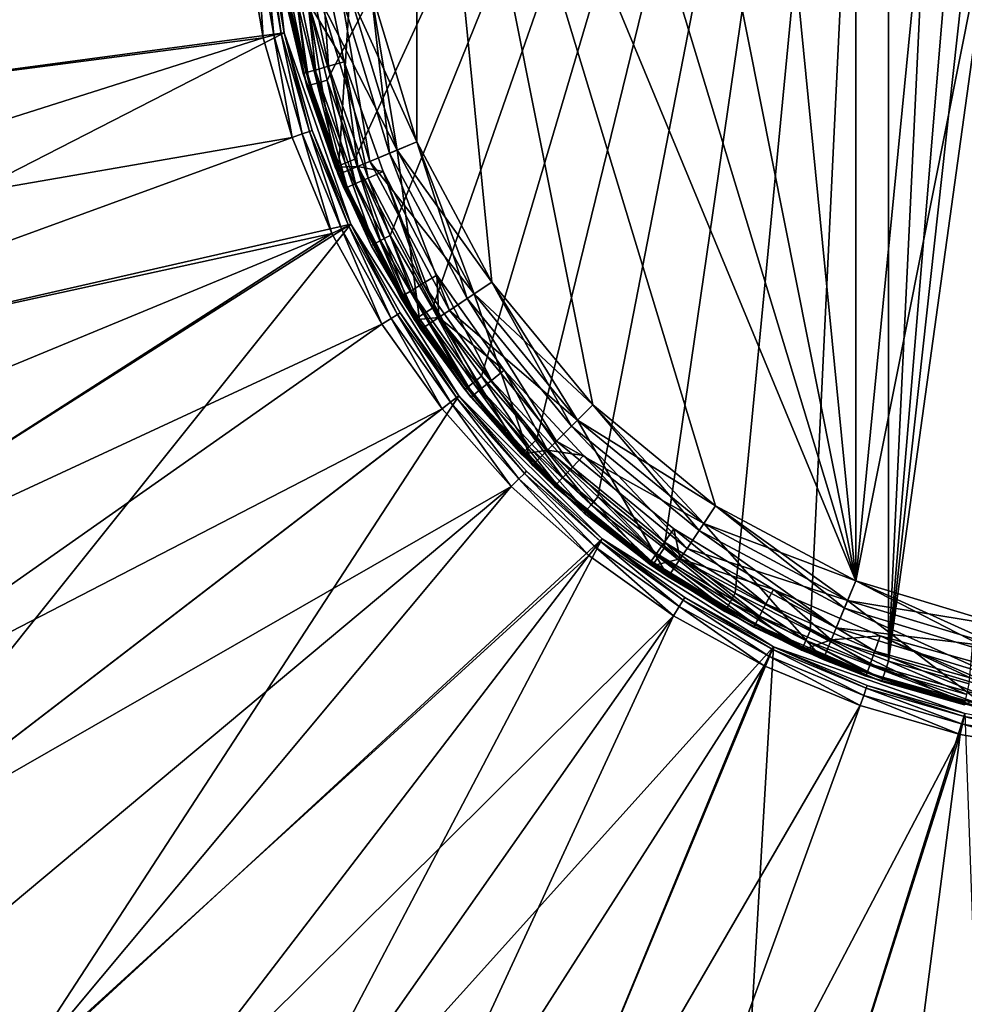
# Model space of a CAD drawing. Extents: x 0 to 80, y 0 to 208.
# Tile 17 of 33: x 13 to 35, y 141 to 164. Entities that reach past the tile are written whole.
import ezdxf

# ---------------------------------------------------------------- set-up
doc = ezdxf.new("R2010")
doc.units = 0

msp = doc.modelspace()

# ---------------------------------------------------------------- linework, layer by layer
for points in [[(37.873634, 188.38942, 60.799988), (36.809093, 188.250137, 60.799988), (33.495255, 148.559372, 60.799988)], [(38.968258, 188.089371, 60.799988), (37.873634, 188.38942, 60.799988), (33.495255, 148.559372, 60.799988)], [(36.809093, 188.250137, 60.799988), (35.3885, 187.974594, 60.799988), (33.495255, 148.559372, 60.799988)], [(38.968258, 188.089371, 60.799988), (33.495255, 148.559372, 60.799988), (35.3885, 148.025421, 60.799988)], [(35.3885, 187.974594, 60.799988), (33.495255, 187.440628, 60.799988), (33.495255, 148.559372, 60.799988)], [(33.495255, 187.440628, 60.799988), (19.876644, 164.088409, 60.799988), (20.344191, 162.177704, 60.799988)], [(33.495255, 187.440628, 60.799988), (20.344191, 162.177704, 60.799988), (20.992725, 160.320572, 60.799988)], [(33.495255, 187.440628, 60.799988), (20.992725, 160.320572, 60.799988), (21.816277, 158.534149, 60.799988)], [(33.495255, 187.440628, 60.799988), (21.816277, 158.534149, 60.799988), (22.807247, 156.8349, 60.799988)], [(33.495255, 187.440628, 60.799988), (22.807247, 156.8349, 60.799988), (23.95653, 155.238449, 60.799988)], [(33.495255, 187.440628, 60.799988), (23.95653, 155.238449, 60.799988), (25.253534, 153.759506, 60.799988)], [(33.495255, 187.440628, 60.799988), (25.253534, 153.759506, 60.799988), (26.68631, 152.411682, 60.799988)], [(33.495255, 187.440628, 60.799988), (26.68631, 152.411682, 60.799988), (28.241678, 151.207382, 60.799988)], [(33.495255, 187.440628, 60.799988), (28.241678, 151.207382, 60.799988), (29.905312, 150.157715, 60.799988)], [(33.495255, 187.440628, 60.799988), (29.905312, 150.157715, 60.799988), (31.661898, 149.272324, 60.799988)], [(33.495255, 187.440628, 60.799988), (31.661898, 149.272324, 60.799988), (33.495255, 148.559372, 60.799988)], [(32.729015, 150.446289), (40, 187), (36.293282, 149.365082)], [(36.293282, 186.634933), (40, 187), (32.729015, 150.446289)], [(32.729015, 185.553711), (36.293282, 186.634933), (32.729015, 150.446289)], [(29.444166, 183.797928), (32.729015, 185.553711), (32.729015, 150.446289)], [(26.56497, 181.435028), (29.444166, 183.797928), (32.729015, 150.446289)], [(24.202078, 178.555847), (26.56497, 181.435028), (32.729015, 150.446289)], [(22.446289, 175.270996), (24.202078, 178.555847), (32.729015, 150.446289)], [(21.365076, 164.293289), (22.446289, 175.270996), (22.446289, 160.729019)], [(29.444166, 152.202087), (22.446289, 175.270996), (32.729015, 150.446289)], [(26.56497, 154.564972), (22.446289, 175.270996), (29.444166, 152.202087)], [(24.202078, 157.444168), (22.446289, 175.270996), (26.56497, 154.564972)], [(22.446289, 160.729019), (22.446289, 175.270996), (24.202078, 157.444168)], [(0.008292, 167.185333), (18.799997, 168), (0.656746, 160.781387)], [(18.799997, 168), (19.33153, 163.282562), (0.656746, 160.781387)], [(18.799997, 168), (18.799997, 168, 3.499985), (19.33153, 163.282562)], [(18.799997, 168, 3.499985), (18.933296, 165.626358, 3.499985), (19.33153, 163.282562)], [(18.436447, 165.570374, 3.999993), (0.700951, 164.020676, 3.999993), (1.148537, 160.871628, 3.999993)], [(18.844061, 163.17131, 3.999993), (18.436447, 165.570374, 3.999993), (1.148537, 160.871628, 3.999993)], [(18.684872, 165.598358, 3.932998), (18.436447, 165.570374, 3.999993), (18.844061, 163.17131, 3.999993)], [(18.866734, 165.618851, 3.749996), (18.684872, 165.598358, 3.932998), (19.087791, 163.226929, 3.932998)], [(19.087791, 163.226929, 3.932998), (18.684872, 165.598358, 3.932998), (18.844061, 163.17131, 3.999993)], [(18.933296, 165.626358, 3.499985), (18.866734, 165.618851, 3.749996), (19.266218, 163.267654, 3.749996)], [(19.266218, 163.267654, 3.749996), (18.866734, 165.618851, 3.749996), (19.087791, 163.226929, 3.932998)], [(19.33153, 163.282562, 3.499985), (18.933296, 165.626358, 3.499985), (19.266218, 163.267654, 3.749996)], [(18.933296, 165.626358, 3.499985), (19.33153, 163.282562, 3.499985), (19.33153, 163.282562)], [(19.807159, 165.224564, 29.423862), (19.485756, 165.180389, 29.207096), (20.06077, 162.4133, 29.207096)], [(20.186283, 165.276672, 29.499992), (19.807159, 165.224564, 29.423862), (20.373158, 162.500824, 29.423862)], [(20.373158, 162.500824, 29.423862), (19.807159, 165.224564, 29.423862), (20.06077, 162.4133, 29.207096)], [(19.8939, 164.000656, 29.499992), (20.186283, 165.276672, 29.499992), (20.74165, 162.604065, 29.499992)], [(20.74165, 162.604065, 29.499992), (20.186283, 165.276672, 29.499992), (20.373158, 162.500824, 29.423862)], [(19.485756, 165.180389, 29.207096), (19.271002, 165.150864, 28.882668), (19.852036, 162.354813, 28.882668)], [(19.271002, 165.150864, 28.882668), (19.450687, 163.912903, 28.49999), (19.852036, 162.354813, 28.882668)], [(20.06077, 162.4133, 29.207096), (19.485756, 165.180389, 29.207096), (19.852036, 162.354813, 28.882668)], [(20.678528, 164.156723, 31.299994), (21.365076, 164.293289, 31.299994), (21.799572, 160.461136, 31.299994)], [(20.874687, 164.19574, 5.099997), (21.365076, 164.293289, 5.099997), (21.984346, 160.537674, 5.099997)], [(21.365076, 164.293289, 30.999989), (20.874687, 164.19574, 30.999989), (22.446289, 160.729019, 30.999989)], [(21.365076, 164.293289, 31.299994), (22.446289, 160.729019, 31.299994), (21.799572, 160.461136, 31.299994)], [(21.365076, 164.293289, 5.099997), (22.446289, 160.729019, 5.099997), (21.984346, 160.537674, 5.099997)], [(21.365076, 164.293289, 5.099997), (21.365076, 164.293289), (22.446289, 160.729019)], [(22.446289, 160.729019, 5.099997), (21.365076, 164.293289, 5.099997), (22.446289, 160.729019)], [(21.365076, 164.293289, 31.299994), (21.365076, 164.293289, 30.999989), (22.446289, 160.729019, 30.999989)], [(22.446289, 160.729019, 31.299994), (21.365076, 164.293289, 31.299994), (22.446289, 160.729019, 30.999989)], [(19.403509, 163.903107), (20.874687, 164.19574), (20.59853, 159.963654)], [(19.876644, 164.088409, 60.799988), (19.631237, 164.04071, 60.733006), (20.10449, 162.106689, 60.733006)], [(20.344191, 162.177704, 60.799988), (19.876644, 164.088409, 60.799988), (20.10449, 162.106689, 60.733006)], [(20.874687, 164.19574, 29.799982), (20.188137, 164.059174, 29.799982), (21.984346, 160.537674, 29.799982)], [(20.188137, 164.059174, 29.799982), (20.678528, 164.156723, 30.299992), (21.337627, 160.269791, 29.799982)], [(21.984346, 160.537674, 29.799982), (20.188137, 164.059174, 29.799982), (21.337627, 160.269791, 29.799982)], [(20.874687, 164.19574), (21.984346, 160.537674), (20.59853, 159.963654)], [(20.678528, 164.156723, 30.299992), (21.799572, 160.461136, 30.299992), (21.337627, 160.269791, 29.799982)], [(20.678528, 164.156723, 30.299992), (20.678528, 164.156723, 31.299994), (21.799572, 160.461136, 30.299992)], [(20.678528, 164.156723, 31.299994), (21.799572, 160.461136, 31.299994), (21.799572, 160.461136, 30.299992)], [(20.874687, 164.19574, 5.099997), (21.984346, 160.537674, 5.099997), (21.984346, 160.537674)], [(20.874687, 164.19574), (20.874687, 164.19574, 5.099997), (21.984346, 160.537674)], [(21.984346, 160.537674, 30.999989), (20.874687, 164.19574, 30.999989), (21.984346, 160.537674, 29.799982)], [(20.874687, 164.19574, 30.999989), (20.874687, 164.19574, 29.799982), (21.984346, 160.537674, 29.799982)], [(22.446289, 160.729019, 30.999989), (20.874687, 164.19574, 30.999989), (21.984346, 160.537674, 30.999989)], [(19.45158, 164.005798, 60.549988), (19.38583, 163.993011, 60.299992), (19.864782, 162.03569, 60.299992)], [(19.38583, 163.993011, 29.799982), (19.8939, 164.000656, 29.799982), (20.529137, 160.13327, 29.799982)], [(19.864782, 162.03569, 60.299992), (19.38583, 163.993011, 29.799982), (20.529137, 160.13327, 29.799982)], [(19.38583, 163.993011, 60.299992), (19.38583, 163.993011, 29.799982), (19.864782, 162.03569, 60.299992)], [(19.450687, 163.912903, 28.49999), (19.403509, 163.903107), (19.778736, 162.334274, 28.49999)], [(19.778736, 162.334274, 28.49999), (19.403509, 163.903107), (20.59853, 159.963654)], [(19.852036, 162.354813, 28.882668), (19.450687, 163.912903, 28.49999), (19.778736, 162.334274, 28.49999)], [(19.631237, 164.04071, 60.733006), (19.45158, 164.005798, 60.549988), (19.929014, 162.054703, 60.549988)], [(19.929014, 162.054703, 60.549988), (19.45158, 164.005798, 60.549988), (19.864782, 162.03569, 60.299992)], [(20.10449, 162.106689, 60.733006), (19.631237, 164.04071, 60.733006), (19.929014, 162.054703, 60.549988)], [(19.8939, 164.000656, 29.799982), (21.060467, 160.154999, 29.799982), (20.529137, 160.13327, 29.799982)], [(21.060467, 160.154999, 29.799982), (19.8939, 164.000656, 29.799982), (21.060467, 160.154999, 29.499992)], [(19.8939, 164.000656, 29.799982), (19.8939, 164.000656, 29.499992), (21.060467, 160.154999, 29.499992)], [(19.8939, 164.000656, 29.499992), (20.74165, 162.604065, 29.499992), (21.060467, 160.154999, 29.499992)], [(0.656746, 160.781387), (19.33153, 163.282562), (2.323963, 154.564362)], [(18.844061, 163.17131, 3.999993), (1.148537, 160.871628, 3.999993), (1.848035, 157.768799, 3.999993)], [(19.517727, 160.832947, 3.999993), (18.844061, 163.17131, 3.999993), (1.848035, 157.768799, 3.999993)], [(19.33153, 163.282562), (20.89946, 158.801682), (2.323963, 154.564362)], [(19.087791, 163.226929, 3.932998), (18.844061, 163.17131, 3.999993), (19.517727, 160.832947, 3.999993)], [(19.266218, 163.267654, 3.749996), (19.087791, 163.226929, 3.932998), (19.753702, 160.915527, 3.932998)], [(19.753702, 160.915527, 3.932998), (19.087791, 163.226929, 3.932998), (19.517727, 160.832947, 3.999993)], [(19.33153, 163.282562, 3.499985), (19.266218, 163.267654, 3.749996), (19.926443, 160.975967, 3.749996)], [(19.926443, 160.975967, 3.749996), (19.266218, 163.267654, 3.749996), (19.753702, 160.915527, 3.932998)], [(19.33153, 163.282562), (19.33153, 163.282562, 3.499985), (20.89946, 158.801682)], [(19.33153, 163.282562, 3.499985), (19.98967, 160.998093, 3.499985), (20.89946, 158.801682)], [(19.98967, 160.998093, 3.499985), (19.33153, 163.282562, 3.499985), (19.926443, 160.975967, 3.749996)], [(20.373158, 162.500824, 29.423862), (20.06077, 162.4133, 29.207096), (21.007202, 159.750275, 29.207096)], [(20.74165, 162.604065, 29.499992), (20.373158, 162.500824, 29.423862), (21.304771, 159.879517, 29.423862)], [(21.304771, 159.879517, 29.423862), (20.373158, 162.500824, 29.423862), (21.007202, 159.750275, 29.207096)], [(21.655775, 160.031982, 29.499992), (20.74165, 162.604065, 29.499992), (21.304771, 159.879517, 29.423862)], [(21.060467, 160.154999, 29.499992), (20.74165, 162.604065, 29.499992), (21.655775, 160.031982, 29.499992)], [(19.852036, 162.354813, 28.882668), (19.778736, 162.334274, 28.49999), (20.808376, 159.663895, 28.882668)], [(19.778736, 162.334274, 28.49999), (20.618708, 159.970825, 28.49999), (20.808376, 159.663895, 28.882668)], [(20.618708, 159.970825, 28.49999), (19.778736, 162.334274, 28.49999), (20.59853, 159.963654)], [(20.06077, 162.4133, 29.207096), (19.852036, 162.354813, 28.882668), (20.808376, 159.663895, 28.882668)], [(21.007202, 159.750275, 29.207096), (20.06077, 162.4133, 29.207096), (20.808376, 159.663895, 28.882668)], [(19.929014, 162.054703, 60.549988), (19.864782, 162.03569, 60.299992), (20.529137, 160.13327, 60.299992)], [(20.529137, 160.13327, 60.299992), (19.864782, 162.03569, 60.299992), (20.529137, 160.13327, 29.799982)], [(20.10449, 162.106689, 60.733006), (19.929014, 162.054703, 60.549988), (20.591244, 160.158371, 60.549988)], [(20.591244, 160.158371, 60.549988), (19.929014, 162.054703, 60.549988), (20.529137, 160.13327, 60.299992)], [(20.344191, 162.177704, 60.799988), (20.10449, 162.106689, 60.733006), (20.760931, 160.226913, 60.733006)], [(20.760931, 160.226913, 60.733006), (20.10449, 162.106689, 60.733006), (20.591244, 160.158371, 60.549988)], [(20.992725, 160.320572, 60.799988), (20.344191, 162.177704, 60.799988), (20.760931, 160.226913, 60.733006)], [(19.517727, 160.832947, 3.999993), (1.848035, 157.768799, 3.999993), (2.794914, 154.732315, 3.999993)], [(20.448975, 158.584732, 3.999993), (19.517727, 160.832947, 3.999993), (2.794914, 154.732315, 3.999993)], [(19.753702, 160.915527, 3.932998), (19.517727, 160.832947, 3.999993), (20.448975, 158.584732, 3.999993)], [(19.926443, 160.975967, 3.749996), (19.753702, 160.915527, 3.932998), (20.674213, 158.693192, 3.932998)], [(20.674213, 158.693192, 3.932998), (19.753702, 160.915527, 3.932998), (20.448975, 158.584732, 3.999993)], [(19.98967, 160.998093, 3.499985), (19.926443, 160.975967, 3.749996), (20.839102, 158.772598, 3.749996)], [(20.839102, 158.772598, 3.749996), (19.926443, 160.975967, 3.749996), (20.674213, 158.693192, 3.932998)], [(20.89946, 158.801682, 3.499985), (19.98967, 160.998093, 3.499985), (20.839102, 158.772598, 3.749996)], [(19.98967, 160.998093, 3.499985), (20.89946, 158.801682, 3.499985), (20.89946, 158.801682)], [(21.799572, 160.461136, 31.299994), (22.446289, 160.729019, 31.299994), (23.620047, 157.055267, 31.299994)], [(21.984346, 160.537674, 5.099997), (22.446289, 160.729019, 5.099997), (23.786345, 157.166397, 5.099997)], [(22.446289, 160.729019, 30.999989), (21.984346, 160.537674, 30.999989), (24.202078, 157.444168, 30.999989)], [(22.446289, 160.729019, 31.299994), (24.202078, 157.444168, 31.299994), (23.620047, 157.055267, 31.299994)], [(22.446289, 160.729019, 5.099997), (24.202078, 157.444168, 5.099997), (23.786345, 157.166397, 5.099997)], [(22.446289, 160.729019, 5.099997), (22.446289, 160.729019), (24.202078, 157.444168)], [(24.202078, 157.444168, 5.099997), (22.446289, 160.729019, 5.099997), (24.202078, 157.444168)], [(22.446289, 160.729019, 31.299994), (22.446289, 160.729019, 30.999989), (24.202078, 157.444168, 30.999989)], [(24.202078, 157.444168, 31.299994), (22.446289, 160.729019, 31.299994), (24.202078, 157.444168, 30.999989)], [(20.59853, 159.963654), (21.984346, 160.537674), (22.539139, 156.333023)], [(21.984346, 160.537674, 29.799982), (21.337627, 160.269791, 29.799982), (23.786345, 157.166397, 29.799982)], [(21.337627, 160.269791, 29.799982), (21.799572, 160.461136, 30.299992), (23.204311, 156.777481, 29.799982)], [(21.799572, 160.461136, 30.299992), (23.620047, 157.055267, 30.299992), (23.204311, 156.777481, 29.799982)], [(21.799572, 160.461136, 30.299992), (21.799572, 160.461136, 31.299994), (23.620047, 157.055267, 30.299992)], [(21.799572, 160.461136, 31.299994), (23.620047, 157.055267, 31.299994), (23.620047, 157.055267, 30.299992)], [(21.984346, 160.537674), (23.786345, 157.166397), (22.539139, 156.333023)], [(21.984346, 160.537674, 5.099997), (23.786345, 157.166397, 5.099997), (23.786345, 157.166397)], [(21.984346, 160.537674), (21.984346, 160.537674, 5.099997), (23.786345, 157.166397)], [(23.786345, 157.166397, 30.999989), (21.984346, 160.537674, 30.999989), (23.786345, 157.166397, 29.799982)], [(21.984346, 160.537674, 30.999989), (21.984346, 160.537674, 29.799982), (23.786345, 157.166397, 29.799982)], [(24.202078, 157.444168, 30.999989), (21.984346, 160.537674, 30.999989), (23.786345, 157.166397, 30.999989)], [(20.591244, 160.158371, 60.549988), (20.529137, 160.13327, 60.299992), (21.372772, 158.303284, 60.299992)], [(20.529137, 160.13327, 29.799982), (21.060467, 160.154999, 29.799982), (22.387915, 156.562576, 29.799982)], [(21.372772, 158.303284, 60.299992), (20.529137, 160.13327, 29.799982), (22.387915, 156.562576, 29.799982)], [(20.529137, 160.13327, 60.299992), (20.529137, 160.13327, 29.799982), (21.372772, 158.303284, 60.299992)], [(20.760931, 160.226913, 60.733006), (20.591244, 160.158371, 60.549988), (21.432192, 158.334213, 60.549988)], [(21.432192, 158.334213, 60.549988), (20.591244, 160.158371, 60.549988), (21.372772, 158.303284, 60.299992)], [(20.992725, 160.320572, 60.799988), (20.760931, 160.226913, 60.733006), (21.594524, 158.418716, 60.733006)], [(21.594524, 158.418716, 60.733006), (20.760931, 160.226913, 60.733006), (21.432192, 158.334213, 60.549988)], [(21.816277, 158.534149, 60.799988), (20.992725, 160.320572, 60.799988), (21.594524, 158.418716, 60.733006)], [(21.060467, 160.154999, 29.799982), (22.954874, 156.610809, 29.799982), (22.387915, 156.562576, 29.799982)], [(22.954874, 156.610809, 29.799982), (21.060467, 160.154999, 29.799982), (22.954874, 156.610809, 29.499992)], [(21.060467, 160.154999, 29.799982), (21.060467, 160.154999, 29.499992), (22.954874, 156.610809, 29.499992)], [(21.060467, 160.154999, 29.499992), (21.655775, 160.031982, 29.499992), (22.954874, 156.610809, 29.499992)], [(23.786345, 157.166397, 29.799982), (21.337627, 160.269791, 29.799982), (23.204311, 156.777481, 29.799982)], [(20.618708, 159.970825, 28.49999), (20.59853, 159.963654), (20.738564, 159.633575, 28.49999)], [(20.738564, 159.633575, 28.49999), (20.59853, 159.963654), (22.539139, 156.333023)], [(20.808376, 159.663895, 28.882668), (20.618708, 159.970825, 28.49999), (20.738564, 159.633575, 28.49999)], [(21.655775, 160.031982, 29.499992), (21.304771, 159.879517, 29.423862), (22.584639, 157.409485, 29.423862)], [(21.655775, 160.031982, 29.499992), (22.911608, 157.608337, 29.499992), (22.954874, 156.610809, 29.499992)], [(22.911608, 157.608337, 29.499992), (21.655775, 160.031982, 29.499992), (22.584639, 157.409485, 29.423862)], [(21.007202, 159.750275, 29.207096), (20.808376, 159.663895, 28.882668), (22.122227, 157.128296, 28.882668)], [(21.304771, 159.879517, 29.423862), (21.007202, 159.750275, 29.207096), (22.30744, 157.240921, 29.207096)], [(22.30744, 157.240921, 29.207096), (21.007202, 159.750275, 29.207096), (22.122227, 157.128296, 28.882668)], [(22.584639, 157.409485, 29.423862), (21.304771, 159.879517, 29.423862), (22.30744, 157.240921, 29.207096)], [(20.808376, 159.663895, 28.882668), (20.738564, 159.633575, 28.49999), (22.05719, 157.088745, 28.49999)], [(22.05719, 157.088745, 28.49999), (20.738564, 159.633575, 28.49999), (22.539139, 156.333023)], [(22.122227, 157.128296, 28.882668), (20.808376, 159.663895, 28.882668), (22.05719, 157.088745, 28.49999)], [(2.323963, 154.564362), (20.89946, 158.801682), (4.966781, 148.695251)], [(4.966781, 148.695251), (20.89946, 158.801682), (8.516759, 143.326019)], [(20.89946, 158.801682), (23.425169, 154.782028), (8.516759, 143.326019)], [(20.839102, 158.772598, 3.749996), (20.674213, 158.693192, 3.932998), (21.837763, 156.587921, 3.932998)], [(20.89946, 158.801682, 3.499985), (20.839102, 158.772598, 3.749996), (21.992727, 156.685272, 3.749996)], [(21.992727, 156.685272, 3.749996), (20.839102, 158.772598, 3.749996), (21.837763, 156.587921, 3.932998)], [(20.89946, 158.801682), (22.049442, 156.720917, 3.499985), (23.425169, 154.782028)], [(22.049442, 156.720917, 3.499985), (20.89946, 158.801682, 3.499985), (21.992727, 156.685272, 3.749996)], [(20.89946, 158.801682), (20.89946, 158.801682, 3.499985), (22.049442, 156.720917, 3.499985)], [(20.448975, 158.584732, 3.999993), (2.794914, 154.732315, 3.999993), (3.983036, 151.78186, 3.999993)], [(20.448975, 158.584732, 3.999993), (3.983036, 151.78186, 3.999993), (5.404696, 148.936554, 3.999993)], [(21.626085, 156.45491, 3.999993), (20.448975, 158.584732, 3.999993), (5.404696, 148.936554, 3.999993)], [(20.674213, 158.693192, 3.932998), (20.448975, 158.584732, 3.999993), (21.626085, 156.45491, 3.999993)], [(21.837763, 156.587921, 3.932998), (20.674213, 158.693192, 3.932998), (21.626085, 156.45491, 3.999993)], [(21.816277, 158.534149, 60.799988), (21.594524, 158.418716, 60.733006), (22.597582, 156.698746, 60.733006)], [(22.807247, 156.8349, 60.799988), (21.816277, 158.534149, 60.799988), (22.597582, 156.698746, 60.733006)], [(21.432192, 158.334213, 60.549988), (21.372772, 158.303284, 60.299992), (22.387915, 156.562576, 60.299992)], [(22.387915, 156.562576, 60.299992), (21.372772, 158.303284, 60.299992), (22.387915, 156.562576, 29.799982)], [(21.594524, 158.418716, 60.733006), (21.432192, 158.334213, 60.549988), (22.444099, 156.599075, 60.549988)], [(22.444099, 156.599075, 60.549988), (21.432192, 158.334213, 60.549988), (22.387915, 156.562576, 60.299992)], [(22.597582, 156.698746, 60.733006), (21.594524, 158.418716, 60.733006), (22.444099, 156.599075, 60.549988)], [(22.911608, 157.608337, 29.499992), (22.584639, 157.409485, 29.423862), (24.188921, 155.136734, 29.423862)], [(24.485775, 155.37825, 29.499992), (22.911608, 157.608337, 29.499992), (24.188921, 155.136734, 29.423862)], [(22.954874, 156.610809, 29.499992), (22.911608, 157.608337, 29.499992), (24.485775, 155.37825, 29.499992)], [(22.584639, 157.409485, 29.423862), (22.30744, 157.240921, 29.207096), (23.937263, 154.931992, 29.207096)], [(24.188921, 155.136734, 29.423862), (22.584639, 157.409485, 29.423862), (23.937263, 154.931992, 29.207096)], [(23.620047, 157.055267, 31.299994), (24.202078, 157.444168, 31.299994), (26.069992, 154.070007, 31.299994)], [(23.786345, 157.166397, 5.099997), (24.202078, 157.444168, 5.099997), (26.211418, 154.211411, 5.099997)], [(24.202078, 157.444168, 30.999989), (23.786345, 157.166397, 30.999989), (26.56497, 154.564972, 30.999989)], [(24.202078, 157.444168, 31.299994), (26.56497, 154.564972, 31.299994), (26.069992, 154.070007, 31.299994)], [(24.202078, 157.444168, 5.099997), (26.56497, 154.564972, 5.099997), (26.211418, 154.211411, 5.099997)], [(24.202078, 157.444168, 5.099997), (24.202078, 157.444168), (26.56497, 154.564972)], [(26.56497, 154.564972, 5.099997), (24.202078, 157.444168, 5.099997), (26.56497, 154.564972)], [(24.202078, 157.444168, 31.299994), (24.202078, 157.444168, 30.999989), (26.56497, 154.564972, 30.999989)], [(26.56497, 154.564972, 31.299994), (24.202078, 157.444168, 31.299994), (26.56497, 154.564972, 30.999989)], [(22.30744, 157.240921, 29.207096), (22.122227, 157.128296, 28.882668), (23.76911, 154.795197, 28.882668)], [(23.937263, 154.931992, 29.207096), (22.30744, 157.240921, 29.207096), (23.76911, 154.795197, 28.882668)], [(22.539139, 156.333023), (23.786345, 157.166397), (25.150753, 153.150772)], [(23.786345, 157.166397, 29.799982), (23.204311, 156.777481, 29.799982), (26.211418, 154.211411, 29.799982)], [(23.786345, 157.166397), (26.211418, 154.211411), (25.150753, 153.150772)], [(23.786345, 157.166397, 5.099997), (26.211418, 154.211411, 5.099997), (26.211418, 154.211411)], [(23.786345, 157.166397), (23.786345, 157.166397, 5.099997), (26.211418, 154.211411)], [(26.211418, 154.211411, 30.999989), (23.786345, 157.166397, 30.999989), (26.211418, 154.211411, 29.799982)], [(23.786345, 157.166397, 30.999989), (23.786345, 157.166397, 29.799982), (26.211418, 154.211411, 29.799982)], [(26.56497, 154.564972, 30.999989), (23.786345, 157.166397, 30.999989), (26.211418, 154.211411, 30.999989)], [(22.122227, 157.128296, 28.882668), (22.05719, 157.088745, 28.49999), (22.573509, 156.357285, 28.49999)], [(22.573509, 156.357285, 28.49999), (22.05719, 157.088745, 28.49999), (22.539139, 156.333023)], [(22.122227, 157.128296, 28.882668), (22.573509, 156.357285, 28.49999), (23.76911, 154.795197, 28.882668)], [(23.204311, 156.777481, 29.799982), (23.620047, 157.055267, 30.299992), (25.716438, 153.716446, 29.799982)], [(23.620047, 157.055267, 30.299992), (26.069992, 154.070007, 30.299992), (25.716438, 153.716446, 29.799982)], [(23.620047, 157.055267, 30.299992), (23.620047, 157.055267, 31.299994), (26.069992, 154.070007, 30.299992)], [(23.620047, 157.055267, 31.299994), (26.069992, 154.070007, 31.299994), (26.069992, 154.070007, 30.299992)], [(21.992727, 156.685272, 3.749996), (21.837763, 156.587921, 3.932998), (23.229712, 154.626144, 3.932998)], [(22.049442, 156.720917, 3.499985), (21.992727, 156.685272, 3.749996), (23.372799, 154.740265, 3.749996)], [(23.372799, 154.740265, 3.749996), (21.992727, 156.685272, 3.749996), (23.229712, 154.626144, 3.932998)], [(23.425169, 154.782028, 3.499985), (22.049442, 156.720917, 3.499985), (23.372799, 154.740265, 3.749996)], [(22.049442, 156.720917, 3.499985), (23.425169, 154.782028, 3.499985), (23.425169, 154.782028)], [(22.597582, 156.698746, 60.733006), (22.444099, 156.599075, 60.549988), (23.617655, 154.968903, 60.549988)], [(22.807247, 156.8349, 60.799988), (22.597582, 156.698746, 60.733006), (23.760878, 155.082825, 60.733006)], [(23.760878, 155.082825, 60.733006), (22.597582, 156.698746, 60.733006), (23.617655, 154.968903, 60.549988)], [(23.95653, 155.238449, 60.799988), (22.807247, 156.8349, 60.799988), (23.760878, 155.082825, 60.733006)], [(26.211418, 154.211411, 29.799982), (23.204311, 156.777481, 29.799982), (25.716438, 153.716446, 29.799982)], [(21.626085, 156.45491, 3.999993), (5.404696, 148.936554, 3.999993), (7.050678, 146.214874, 3.999993)], [(23.034252, 154.470276, 3.999993), (21.626085, 156.45491, 3.999993), (7.050678, 146.214874, 3.999993)], [(21.837763, 156.587921, 3.932998), (21.626085, 156.45491, 3.999993), (23.034252, 154.470276, 3.999993)], [(23.229712, 154.626144, 3.932998), (21.837763, 156.587921, 3.932998), (23.034252, 154.470276, 3.999993)], [(22.387915, 156.562576, 29.799982), (22.954874, 156.610809, 29.799982), (24.893866, 153.412186, 29.799982)], [(22.444099, 156.599075, 60.549988), (22.387915, 156.562576, 60.299992), (23.565226, 154.9272, 60.299992)], [(23.565226, 154.9272, 60.299992), (22.387915, 156.562576, 29.799982), (24.893866, 153.412186, 29.799982)], [(22.387915, 156.562576, 60.299992), (22.387915, 156.562576, 29.799982), (23.565226, 154.9272, 60.299992)], [(23.617655, 154.968903, 60.549988), (22.444099, 156.599075, 60.549988), (23.565226, 154.9272, 60.299992)], [(22.954874, 156.610809, 29.799982), (25.504307, 153.504318, 29.799982), (24.893866, 153.412186, 29.799982)], [(25.504307, 153.504318, 29.799982), (22.954874, 156.610809, 29.799982), (25.504307, 153.504318, 29.499992)], [(22.954874, 156.610809, 29.799982), (22.954874, 156.610809, 29.499992), (25.504307, 153.504318, 29.499992)], [(22.954874, 156.610809, 29.499992), (24.485775, 155.37825, 29.499992), (25.504307, 153.504318, 29.499992)], [(22.573509, 156.357285, 28.49999), (22.539139, 156.333023), (23.710064, 154.747162, 28.49999)], [(23.710064, 154.747162, 28.49999), (22.539139, 156.333023), (25.150753, 153.150772)], [(23.76911, 154.795197, 28.882668), (22.573509, 156.357285, 28.49999), (23.710064, 154.747162, 28.49999)], [(24.485775, 155.37825, 29.499992), (24.188921, 155.136734, 29.423862), (26.08773, 153.103607, 29.423862)], [(26.348934, 153.383286, 29.499992), (24.485775, 155.37825, 29.499992), (26.08773, 153.103607, 29.423862)], [(25.504307, 153.504318, 29.499992), (24.485775, 155.37825, 29.499992), (26.348934, 153.383286, 29.499992)], [(23.760878, 155.082825, 60.733006), (23.617655, 154.968903, 60.549988), (24.942047, 153.45871, 60.549988)], [(23.95653, 155.238449, 60.799988), (23.760878, 155.082825, 60.733006), (25.0737, 153.585831, 60.733006)], [(25.0737, 153.585831, 60.733006), (23.760878, 155.082825, 60.733006), (24.942047, 153.45871, 60.549988)], [(24.188921, 155.136734, 29.423862), (23.937263, 154.931992, 29.207096), (25.866301, 152.866516, 29.207096)], [(25.253534, 153.759506, 60.799988), (23.95653, 155.238449, 60.799988), (25.0737, 153.585831, 60.733006)], [(26.08773, 153.103607, 29.423862), (24.188921, 155.136734, 29.423862), (25.866301, 152.866516, 29.207096)], [(23.617655, 154.968903, 60.549988), (23.565226, 154.9272, 60.299992), (24.893866, 153.412186, 60.299992)], [(24.893866, 153.412186, 60.299992), (23.565226, 154.9272, 60.299992), (24.893866, 153.412186, 29.799982)], [(24.942047, 153.45871, 60.549988), (23.617655, 154.968903, 60.549988), (24.893866, 153.412186, 60.299992)], [(23.937263, 154.931992, 29.207096), (23.76911, 154.795197, 28.882668), (25.718338, 152.708084, 28.882668)], [(25.866301, 152.866516, 29.207096), (23.937263, 154.931992, 29.207096), (25.718338, 152.708084, 28.882668)], [(8.516759, 143.326019), (23.425169, 154.782028), (12.881979, 138.595703)], [(23.425169, 154.782028), (26.782013, 151.425186), (12.881979, 138.595703)], [(23.229712, 154.626144, 3.932998), (23.034252, 154.470276, 3.999993), (24.655781, 152.655777, 3.999993)], [(23.372799, 154.740265, 3.749996), (23.229712, 154.626144, 3.932998), (24.832554, 152.832565, 3.932998)], [(24.832554, 152.832565, 3.932998), (23.229712, 154.626144, 3.932998), (24.655781, 152.655777, 3.999993)], [(23.425169, 154.782028, 3.499985), (23.372799, 154.740265, 3.749996), (24.961971, 152.961975, 3.749996)], [(24.961971, 152.961975, 3.749996), (23.372799, 154.740265, 3.749996), (24.832554, 152.832565, 3.932998)], [(23.425169, 154.782028), (25.009335, 153.009338, 3.499985), (26.782013, 151.425186)], [(25.009335, 153.009338, 3.499985), (23.425169, 154.782028, 3.499985), (24.961971, 152.961975, 3.749996)], [(23.425169, 154.782028), (23.425169, 154.782028, 3.499985), (25.009335, 153.009338, 3.499985)], [(23.76911, 154.795197, 28.882668), (23.710064, 154.747162, 28.49999), (25.718338, 152.708084, 28.882668)], [(23.710064, 154.747162, 28.49999), (25.177591, 153.175812, 28.49999), (25.718338, 152.708084, 28.882668)], [(25.177591, 153.175812, 28.49999), (23.710064, 154.747162, 28.49999), (25.150753, 153.150772)], [(23.034252, 154.470276, 3.999993), (7.050678, 146.214874, 3.999993), (8.910306, 143.634445, 3.999993)], [(24.655781, 152.655777, 3.999993), (23.034252, 154.470276, 3.999993), (8.910306, 143.634445, 3.999993)], [(26.069992, 154.070007, 31.299994), (26.56497, 154.564972, 31.299994), (29.055267, 151.620056, 31.299994)], [(26.211418, 154.211411, 5.099997), (26.56497, 154.564972, 5.099997), (29.166378, 151.786346, 5.099997)], [(26.56497, 154.564972, 30.999989), (26.211418, 154.211411, 30.999989), (29.444166, 152.202087, 30.999989)], [(26.56497, 154.564972, 31.299994), (29.444166, 152.202087, 31.299994), (29.055267, 151.620056, 31.299994)], [(26.56497, 154.564972, 5.099997), (29.444166, 152.202087, 5.099997), (29.166378, 151.786346, 5.099997)], [(26.56497, 154.564972, 5.099997), (26.56497, 154.564972), (29.444166, 152.202087)], [(29.444166, 152.202087, 5.099997), (26.56497, 154.564972, 5.099997), (29.444166, 152.202087)], [(26.56497, 154.564972, 31.299994), (26.56497, 154.564972, 30.999989), (29.444166, 152.202087, 30.999989)], [(29.444166, 152.202087, 31.299994), (26.56497, 154.564972, 31.299994), (29.444166, 152.202087, 30.999989)], [(25.150753, 153.150772), (26.211418, 154.211411), (28.333023, 150.539139)], [(26.211418, 154.211411, 29.799982), (25.716438, 153.716446, 29.799982), (29.166378, 151.786346, 29.799982)], [(26.211418, 154.211411), (29.166378, 151.786346), (28.333023, 150.539139)], [(26.211418, 154.211411, 5.099997), (29.166378, 151.786346, 5.099997), (29.166378, 151.786346)], [(26.211418, 154.211411), (26.211418, 154.211411, 5.099997), (29.166378, 151.786346)], [(29.166378, 151.786346, 30.999989), (26.211418, 154.211411, 30.999989), (29.166378, 151.786346, 29.799982)], [(26.211418, 154.211411, 30.999989), (26.211418, 154.211411, 29.799982), (29.166378, 151.786346, 29.799982)], [(29.444166, 152.202087, 30.999989), (26.211418, 154.211411, 30.999989), (29.166378, 151.786346, 30.999989)], [(25.716438, 153.716446, 29.799982), (26.069992, 154.070007, 30.299992), (28.777481, 151.204315, 29.799982)], [(26.069992, 154.070007, 30.299992), (29.055267, 151.620056, 30.299992), (28.777481, 151.204315, 29.799982)], [(26.069992, 154.070007, 30.299992), (26.069992, 154.070007, 31.299994), (29.055267, 151.620056, 30.299992)], [(26.069992, 154.070007, 31.299994), (29.055267, 151.620056, 31.299994), (29.055267, 151.620056, 30.299992)], [(25.253534, 153.759506, 60.799988), (25.0737, 153.585831, 60.733006), (26.523949, 152.221573, 60.733006)], [(26.68631, 152.411682, 60.799988), (25.253534, 153.759506, 60.799988), (26.523949, 152.221573, 60.733006)], [(29.166378, 151.786346, 29.799982), (25.716438, 153.716446, 29.799982), (28.777481, 151.204315, 29.799982)], [(24.893866, 153.412186, 29.799982), (25.504307, 153.504318, 29.799982), (27.954891, 150.797821, 29.799982)], [(24.942047, 153.45871, 60.549988), (24.893866, 153.412186, 60.299992), (26.361591, 152.031479, 60.299992)], [(25.0737, 153.585831, 60.733006), (24.942047, 153.45871, 60.549988), (26.405096, 152.082413, 60.549988)], [(26.405096, 152.082413, 60.549988), (24.942047, 153.45871, 60.549988), (26.361591, 152.031479, 60.299992)], [(26.523949, 152.221573, 60.733006), (25.0737, 153.585831, 60.733006), (26.405096, 152.082413, 60.549988)], [(25.504307, 153.504318, 29.799982), (28.610811, 150.95488, 29.799982), (27.954891, 150.797821, 29.799982)], [(28.610811, 150.95488, 29.799982), (25.504307, 153.504318, 29.799982), (28.610811, 150.95488, 29.499992)], [(25.504307, 153.504318, 29.799982), (25.504307, 153.504318, 29.499992), (28.610811, 150.95488, 29.499992)], [(25.504307, 153.504318, 29.499992), (26.348934, 153.383286, 29.499992), (28.610811, 150.95488, 29.499992)], [(26.361591, 152.031479, 60.299992), (24.893866, 153.412186, 29.799982), (27.954891, 150.797821, 29.799982)], [(24.893866, 153.412186, 60.299992), (24.893866, 153.412186, 29.799982), (26.361591, 152.031479, 60.299992)], [(26.348934, 153.383286, 29.499992), (26.08773, 153.103607, 29.423862), (28.245703, 151.347961, 29.423862)], [(26.348934, 153.383286, 29.499992), (28.466389, 151.660599, 29.499992), (28.610811, 150.95488, 29.499992)], [(28.466389, 151.660599, 29.499992), (26.348934, 153.383286, 29.499992), (28.245703, 151.347961, 29.423862)], [(25.009335, 153.009338, 3.499985), (24.961971, 152.961975, 3.749996), (26.740246, 151.372803, 3.749996)], [(26.782013, 151.425186, 3.499985), (25.009335, 153.009338, 3.499985), (26.740246, 151.372803, 3.749996)], [(25.009335, 153.009338, 3.499985), (26.782013, 151.425186, 3.499985), (26.782013, 151.425186)], [(25.177591, 153.175812, 28.49999), (25.150753, 153.150772), (25.666378, 152.652435, 28.49999)], [(25.666378, 152.652435, 28.49999), (25.150753, 153.150772), (28.333023, 150.539139)], [(25.718338, 152.708084, 28.882668), (25.177591, 153.175812, 28.49999), (25.666378, 152.652435, 28.49999)], [(26.08773, 153.103607, 29.423862), (25.866301, 152.866516, 29.207096), (28.058619, 151.082916, 29.207096)], [(28.245703, 151.347961, 29.423862), (26.08773, 153.103607, 29.423862), (28.058619, 151.082916, 29.207096)], [(24.832554, 152.832565, 3.932998), (24.655781, 152.655777, 3.999993), (26.470266, 151.034271, 3.999993)], [(24.961971, 152.961975, 3.749996), (24.832554, 152.832565, 3.932998), (26.626141, 151.229721, 3.932998)], [(26.626141, 151.229721, 3.932998), (24.832554, 152.832565, 3.932998), (26.470266, 151.034271, 3.999993)], [(26.740246, 151.372803, 3.749996), (24.961971, 152.961975, 3.749996), (26.626141, 151.229721, 3.932998)], [(25.866301, 152.866516, 29.207096), (25.718338, 152.708084, 28.882668), (27.933605, 150.905823, 28.882668)], [(28.058619, 151.082916, 29.207096), (25.866301, 152.866516, 29.207096), (27.933605, 150.905823, 28.882668)], [(24.655781, 152.655777, 3.999993), (8.910306, 143.634445, 3.999993), (10.971517, 141.212006, 3.999993)], [(24.655781, 152.655777, 3.999993), (10.971517, 141.212006, 3.999993), (13.220959, 138.963257, 3.999993)], [(26.470266, 151.034271, 3.999993), (24.655781, 152.655777, 3.999993), (13.220959, 138.963257, 3.999993)], [(25.718338, 152.708084, 28.882668), (25.666378, 152.652435, 28.49999), (27.889713, 150.843628, 28.49999)], [(27.889713, 150.843628, 28.49999), (25.666378, 152.652435, 28.49999), (28.333023, 150.539139)], [(27.933605, 150.905823, 28.882668), (25.718338, 152.708084, 28.882668), (27.889713, 150.843628, 28.49999)], [(26.68631, 152.411682, 60.799988), (26.523949, 152.221573, 60.733006), (28.098286, 151.002594, 60.733006)], [(28.241678, 151.207382, 60.799988), (26.68631, 152.411682, 60.799988), (28.098286, 151.002594, 60.733006)], [(26.405096, 152.082413, 60.549988), (26.361591, 152.031479, 60.299992), (27.954891, 150.797821, 60.299992)], [(26.523949, 152.221573, 60.733006), (26.405096, 152.082413, 60.549988), (27.993315, 150.852676, 60.549988)], [(27.993315, 150.852676, 60.549988), (26.405096, 152.082413, 60.549988), (27.954891, 150.797821, 60.299992)], [(28.098286, 151.002594, 60.733006), (26.523949, 152.221573, 60.733006), (27.993315, 150.852676, 60.549988)], [(29.055267, 151.620056, 31.299994), (29.444166, 152.202087, 31.299994), (32.461136, 149.799576, 31.299994)], [(29.166378, 151.786346, 5.099997), (29.444166, 152.202087, 5.099997), (32.53767, 149.98436, 5.099997)], [(29.444166, 152.202087, 30.999989), (29.166378, 151.786346, 30.999989), (32.729015, 150.446289, 30.999989)], [(29.444166, 152.202087, 31.299994), (32.729015, 150.446289, 31.299994), (32.461136, 149.799576, 31.299994)], [(29.444166, 152.202087, 5.099997), (32.729015, 150.446289, 5.099997), (32.53767, 149.98436, 5.099997)], [(29.444166, 152.202087, 5.099997), (29.444166, 152.202087), (32.729015, 150.446289)], [(32.729015, 150.446289, 5.099997), (29.444166, 152.202087, 5.099997), (32.729015, 150.446289)], [(29.444166, 152.202087, 31.299994), (29.444166, 152.202087, 30.999989), (32.729015, 150.446289, 30.999989)], [(32.729015, 150.446289, 31.299994), (29.444166, 152.202087, 31.299994), (32.729015, 150.446289, 30.999989)], [(27.954891, 150.797821, 60.299992), (26.361591, 152.031479, 60.299992), (27.954891, 150.797821, 29.799982)], [(28.466389, 151.660599, 29.499992), (28.245703, 151.347961, 29.423862), (30.622639, 149.902527, 29.423862)], [(28.333023, 150.539139), (29.166378, 151.786346), (31.963646, 148.598541)], [(30.798697, 150.242294, 29.499992), (28.466389, 151.660599, 29.499992), (30.622639, 149.902527, 29.423862)], [(28.610811, 150.95488, 29.499992), (28.466389, 151.660599, 29.499992), (30.798697, 150.242294, 29.499992)], [(29.166378, 151.786346, 29.799982), (28.777481, 151.204315, 29.799982), (32.53767, 149.98436, 29.799982)], [(28.777481, 151.204315, 29.799982), (29.055267, 151.620056, 30.299992), (32.269791, 149.337631, 29.799982)], [(29.055267, 151.620056, 30.299992), (32.461136, 149.799576, 30.299992), (32.269791, 149.337631, 29.799982)], [(29.055267, 151.620056, 30.299992), (29.055267, 151.620056, 31.299994), (32.461136, 149.799576, 30.299992)], [(29.055267, 151.620056, 31.299994), (32.461136, 149.799576, 31.299994), (32.461136, 149.799576, 30.299992)], [(29.166378, 151.786346), (32.53767, 149.98436), (31.963646, 148.598541)], [(29.166378, 151.786346, 5.099997), (32.53767, 149.98436, 5.099997), (32.53767, 149.98436)], [(29.166378, 151.786346), (29.166378, 151.786346, 5.099997), (32.53767, 149.98436)], [(32.53767, 149.98436, 30.999989), (29.166378, 151.786346, 30.999989), (32.53767, 149.98436, 29.799982)], [(29.166378, 151.786346, 30.999989), (29.166378, 151.786346, 29.799982), (32.53767, 149.98436, 29.799982)], [(32.729015, 150.446289, 30.999989), (29.166378, 151.786346, 30.999989), (32.53767, 149.98436, 30.999989)], [(12.881979, 138.595703), (26.782013, 151.425186), (17.949409, 134.626785)], [(26.782013, 151.425186), (30.801661, 148.89946), (17.949409, 134.626785)], [(26.740246, 151.372803, 3.749996), (26.626141, 151.229721, 3.932998), (28.587908, 149.837784, 3.932998)], [(26.782013, 151.425186, 3.499985), (26.740246, 151.372803, 3.749996), (28.68528, 149.992737, 3.749996)], [(28.68528, 149.992737, 3.749996), (26.740246, 151.372803, 3.749996), (28.587908, 149.837784, 3.932998)], [(26.782013, 151.425186, 3.499985), (28.720915, 150.049454, 3.499985), (30.801661, 148.89946)], [(26.782013, 151.425186), (26.782013, 151.425186, 3.499985), (30.801661, 148.89946)], [(28.720915, 150.049454, 3.499985), (26.782013, 151.425186, 3.499985), (28.68528, 149.992737, 3.749996)], [(26.626141, 151.229721, 3.932998), (26.470266, 151.034271, 3.999993), (28.454899, 149.626099, 3.999993)], [(28.587908, 149.837784, 3.932998), (26.626141, 151.229721, 3.932998), (28.454899, 149.626099, 3.999993)], [(28.245703, 151.347961, 29.423862), (28.058619, 151.082916, 29.207096), (30.473381, 149.614471, 29.207096)], [(28.241678, 151.207382, 60.799988), (28.098286, 151.002594, 60.733006), (29.782206, 149.940125, 60.733006)], [(29.905312, 150.157715, 60.799988), (28.241678, 151.207382, 60.799988), (29.782206, 149.940125, 60.733006)], [(30.622639, 149.902527, 29.423862), (28.245703, 151.347961, 29.423862), (30.473381, 149.614471, 29.207096)], [(32.53767, 149.98436, 29.799982), (28.777481, 151.204315, 29.799982), (32.269791, 149.337631, 29.799982)], [(26.470266, 151.034271, 3.999993), (13.220959, 138.963257, 3.999993), (15.644036, 136.902786, 3.999993)], [(28.454899, 149.626099, 3.999993), (26.470266, 151.034271, 3.999993), (15.644036, 136.902786, 3.999993)], [(27.933605, 150.905823, 28.882668), (27.889713, 150.843628, 28.49999), (28.34852, 150.564621, 28.49999)], [(28.058619, 151.082916, 29.207096), (27.933605, 150.905823, 28.882668), (30.373655, 149.422012, 28.882668)], [(27.933605, 150.905823, 28.882668), (28.34852, 150.564621, 28.49999), (30.373655, 149.422012, 28.882668)], [(27.954891, 150.797821, 29.799982), (28.610811, 150.95488, 29.799982), (31.458527, 148.815536, 29.799982)], [(28.098286, 151.002594, 60.733006), (27.993315, 150.852676, 60.549988), (29.692091, 149.780838, 60.549988)], [(30.473381, 149.614471, 29.207096), (28.058619, 151.082916, 29.207096), (30.373655, 149.422012, 28.882668)], [(29.782206, 149.940125, 60.733006), (28.098286, 151.002594, 60.733006), (29.692091, 149.780838, 60.549988)], [(28.610811, 150.95488, 29.799982), (32.154984, 149.060471, 29.799982), (31.458527, 148.815536, 29.799982)], [(32.154984, 149.060471, 29.799982), (28.610811, 150.95488, 29.799982), (32.154984, 149.060471, 29.499992)], [(28.610811, 150.95488, 29.799982), (28.610811, 150.95488, 29.499992), (32.154984, 149.060471, 29.499992)], [(28.610811, 150.95488, 29.499992), (30.798697, 150.242294, 29.499992), (32.154984, 149.060471, 29.499992)], [(28.34852, 150.564621, 28.49999), (27.889713, 150.843628, 28.49999), (28.333023, 150.539139)], [(27.993315, 150.852676, 60.549988), (27.954891, 150.797821, 60.299992), (29.6591, 149.722534, 60.299992)], [(29.6591, 149.722534, 60.299992), (27.954891, 150.797821, 29.799982), (31.458527, 148.815536, 29.799982)], [(27.954891, 150.797821, 60.299992), (27.954891, 150.797821, 29.799982), (29.6591, 149.722534, 60.299992)], [(29.692091, 149.780838, 60.549988), (27.993315, 150.852676, 60.549988), (29.6591, 149.722534, 60.299992)], [(28.34852, 150.564621, 28.49999), (28.333023, 150.539139), (30.338631, 149.354416, 28.49999)], [(30.338631, 149.354416, 28.49999), (28.333023, 150.539139), (31.963646, 148.598541)], [(30.373655, 149.422012, 28.882668), (28.34852, 150.564621, 28.49999), (30.338631, 149.354416, 28.49999)], [(32.461136, 149.799576, 31.299994), (32.729015, 150.446289, 31.299994), (36.156723, 148.678543, 31.299994)], [(32.53767, 149.98436, 5.099997), (32.729015, 150.446289, 5.099997), (36.19574, 148.87468, 5.099997)], [(32.729015, 150.446289, 30.999989), (32.53767, 149.98436, 30.999989), (36.293282, 149.365082, 30.999989)], [(32.729015, 150.446289, 31.299994), (36.293282, 149.365082, 31.299994), (36.156723, 148.678543, 31.299994)], [(32.729015, 150.446289, 5.099997), (36.293282, 149.365082, 5.099997), (36.19574, 148.87468, 5.099997)], [(32.729015, 150.446289, 5.099997), (32.729015, 150.446289), (36.293282, 149.365082)], [(36.293282, 149.365082, 5.099997), (32.729015, 150.446289, 5.099997), (36.293282, 149.365082)], [(32.729015, 150.446289, 31.299994), (32.729015, 150.446289, 30.999989), (36.293282, 149.365082, 30.999989)], [(36.293282, 149.365082, 31.299994), (32.729015, 150.446289, 31.299994), (36.293282, 149.365082, 30.999989)], [(30.798697, 150.242294, 29.499992), (30.622639, 149.902527, 29.423862), (33.174255, 148.794205, 29.423862)], [(33.302402, 149.154785, 29.499992), (30.798697, 150.242294, 29.499992), (33.174255, 148.794205, 29.423862)], [(30.798697, 150.242294, 29.499992), (33.302402, 149.154785, 29.499992), (32.154984, 149.060471, 29.499992)], [(28.68528, 149.992737, 3.749996), (28.587908, 149.837784, 3.932998), (30.693188, 148.674225, 3.932998)], [(28.720915, 150.049454, 3.499985), (28.68528, 149.992737, 3.749996), (30.772596, 148.839111, 3.749996)], [(30.772596, 148.839111, 3.749996), (28.68528, 149.992737, 3.749996), (30.693188, 148.674225, 3.932998)], [(30.801661, 148.89946, 3.499985), (28.720915, 150.049454, 3.499985), (30.772596, 148.839111, 3.749996)], [(28.720915, 150.049454, 3.499985), (30.801661, 148.89946, 3.499985), (30.801661, 148.89946)], [(29.905312, 150.157715, 60.799988), (29.782206, 149.940125, 60.733006), (31.560213, 149.04393, 60.733006)], [(31.661898, 149.272324, 60.799988), (29.905312, 150.157715, 60.799988), (31.560213, 149.04393, 60.733006)], [(31.963646, 148.598541), (32.53767, 149.98436), (35.903103, 147.403503)], [(32.53767, 149.98436, 29.799982), (32.269791, 149.337631, 29.799982), (36.19574, 148.87468, 29.799982)], [(32.53767, 149.98436), (36.19574, 148.87468), (35.903103, 147.403503)], [(32.53767, 149.98436, 5.099997), (36.19574, 148.87468, 5.099997), (36.19574, 148.87468)], [(32.53767, 149.98436), (32.53767, 149.98436, 5.099997), (36.19574, 148.87468)], [(36.19574, 148.87468, 30.999989), (32.53767, 149.98436, 30.999989), (36.19574, 148.87468, 29.799982)], [(32.53767, 149.98436, 30.999989), (32.53767, 149.98436, 29.799982), (36.19574, 148.87468, 29.799982)], [(36.293282, 149.365082, 30.999989), (32.53767, 149.98436, 30.999989), (36.19574, 148.87468, 30.999989)], [(28.587908, 149.837784, 3.932998), (28.454899, 149.626099, 3.999993), (30.584723, 148.448975, 3.999993)], [(30.693188, 148.674225, 3.932998), (28.587908, 149.837784, 3.932998), (30.584723, 148.448975, 3.999993)], [(29.692091, 149.780838, 60.549988), (29.6591, 149.722534, 60.299992), (31.458527, 148.815536, 60.299992)], [(29.782206, 149.940125, 60.733006), (29.692091, 149.780838, 60.549988), (31.485773, 148.87674, 60.549988)], [(31.485773, 148.87674, 60.549988), (29.692091, 149.780838, 60.549988), (31.458527, 148.815536, 60.299992)], [(31.560213, 149.04393, 60.733006), (29.782206, 149.940125, 60.733006), (31.485773, 148.87674, 60.549988)], [(30.622639, 149.902527, 29.423862), (30.473381, 149.614471, 29.207096), (33.065609, 148.48851, 29.207096)], [(33.174255, 148.794205, 29.423862), (30.622639, 149.902527, 29.423862), (33.065609, 148.48851, 29.207096)], [(32.269791, 149.337631, 29.799982), (32.461136, 149.799576, 30.299992), (36.05917, 148.188141, 29.799982)], [(32.461136, 149.799576, 30.299992), (36.156723, 148.678543, 30.299992), (36.05917, 148.188141, 29.799982)], [(32.461136, 149.799576, 30.299992), (32.461136, 149.799576, 31.299994), (36.156723, 148.678543, 30.299992)], [(32.461136, 149.799576, 31.299994), (36.156723, 148.678543, 31.299994), (36.156723, 148.678543, 30.299992)], [(28.454899, 149.626099, 3.999993), (15.644036, 136.902786, 3.999993), (18.225037, 135.043945, 3.999993)], [(28.454899, 149.626099, 3.999993), (18.225037, 135.043945, 3.999993), (20.947233, 133.398819, 3.999993)], [(30.584723, 148.448975, 3.999993), (28.454899, 149.626099, 3.999993), (20.947233, 133.398819, 3.999993)], [(31.458527, 148.815536, 60.299992), (29.6591, 149.722534, 60.299992), (31.458527, 148.815536, 29.799982)], [(30.473381, 149.614471, 29.207096), (30.373655, 149.422012, 28.882668), (32.993019, 148.284256, 28.882668)], [(33.065609, 148.48851, 29.207096), (30.473381, 149.614471, 29.207096), (32.993019, 148.284256, 28.882668)], [(30.373655, 149.422012, 28.882668), (30.338631, 149.354416, 28.49999), (32.993019, 148.284256, 28.882668)], [(30.338631, 149.354416, 28.49999), (31.98193, 148.640625, 28.49999), (32.993019, 148.284256, 28.882668)], [(31.98193, 148.640625, 28.49999), (30.338631, 149.354416, 28.49999), (31.963646, 148.598541)], [(36.19574, 148.87468, 29.799982), (32.269791, 149.337631, 29.799982), (36.05917, 148.188141, 29.799982)], [(31.458527, 148.815536, 29.799982), (32.154984, 149.060471, 29.799982), (35.276024, 147.538223, 29.799982)], [(31.661898, 149.272324, 60.799988), (31.560213, 149.04393, 60.733006), (33.415928, 148.322281, 60.733006)], [(33.495255, 148.559372, 60.799988), (31.661898, 149.272324, 60.799988), (33.415928, 148.322281, 60.733006)], [(32.154984, 149.060471, 29.499992), (33.302402, 149.154785, 29.499992), (36.000648, 147.893906, 29.499992)], [(32.154984, 149.060471, 29.799982), (36.000648, 147.893906, 29.799982), (35.276024, 147.538223, 29.799982)], [(36.000648, 147.893906, 29.799982), (32.154984, 149.060471, 29.799982), (36.000648, 147.893906, 29.499992)], [(32.154984, 149.060471, 29.799982), (32.154984, 149.060471, 29.499992), (36.000648, 147.893906, 29.499992)], [(33.302402, 149.154785, 29.499992), (33.174255, 148.794205, 29.423862), (35.85302, 148.04364, 29.423862)], [(33.302402, 149.154785, 29.499992), (35.930878, 148.41832, 29.499992), (36.000648, 147.893906, 29.499992)], [(35.930878, 148.41832, 29.499992), (33.302402, 149.154785, 29.499992), (35.85302, 148.04364, 29.423862)], [(17.949409, 134.626785), (30.801661, 148.89946), (23.587816, 131.522064)], [(23.587816, 131.522064), (30.801661, 148.89946), (29.651217, 129.361908)], [(30.801661, 148.89946), (35.282551, 147.331543), (29.651217, 129.361908)], [(30.772596, 148.839111, 3.749996), (30.693188, 148.674225, 3.932998), (32.915512, 147.753708, 3.932998)], [(30.801661, 148.89946, 3.499985), (30.772596, 148.839111, 3.749996), (32.975956, 147.926453, 3.749996)], [(32.975956, 147.926453, 3.749996), (30.772596, 148.839111, 3.749996), (32.915512, 147.753708, 3.932998)], [(30.801661, 148.89946), (32.998085, 147.98967, 3.499985), (35.282551, 147.331543)], [(32.998085, 147.98967, 3.499985), (30.801661, 148.89946, 3.499985), (32.975956, 147.926453, 3.749996)], [(30.801661, 148.89946), (30.801661, 148.89946, 3.499985), (32.998085, 147.98967, 3.499985)], [(31.485773, 148.87674, 60.549988), (31.458527, 148.815536, 60.299992), (33.336601, 148.085205, 60.299992)], [(31.560213, 149.04393, 60.733006), (31.485773, 148.87674, 60.549988), (33.357857, 148.148727, 60.549988)], [(33.357857, 148.148727, 60.549988), (31.485773, 148.87674, 60.549988), (33.336601, 148.085205, 60.299992)], [(33.415928, 148.322281, 60.733006), (31.560213, 149.04393, 60.733006), (33.357857, 148.148727, 60.549988)], [(30.693188, 148.674225, 3.932998), (30.584723, 148.448975, 3.999993), (32.832943, 147.517746, 3.999993)], [(32.915512, 147.753708, 3.932998), (30.693188, 148.674225, 3.932998), (32.832943, 147.517746, 3.999993)], [(33.336601, 148.085205, 60.299992), (31.458527, 148.815536, 29.799982), (35.276024, 147.538223, 29.799982)], [(31.458527, 148.815536, 60.299992), (31.458527, 148.815536, 29.799982), (33.336601, 148.085205, 60.299992)], [(31.98193, 148.640625, 28.49999), (31.963646, 148.598541), (32.967522, 148.212524, 28.49999)], [(32.967522, 148.212524, 28.49999), (31.963646, 148.598541), (35.903103, 147.403503)], [(32.993019, 148.284256, 28.882668), (31.98193, 148.640625, 28.49999), (32.967522, 148.212524, 28.49999)], [(33.174255, 148.794205, 29.423862), (33.065609, 148.48851, 29.207096), (35.787018, 147.725998, 29.207096)], [(35.85302, 148.04364, 29.423862), (33.174255, 148.794205, 29.423862), (35.787018, 147.725998, 29.207096)], [(30.584723, 148.448975, 3.999993), (20.947233, 133.398819, 3.999993), (23.792974, 131.978027, 3.999993)], [(32.832943, 147.517746, 3.999993), (30.584723, 148.448975, 3.999993), (23.792974, 131.978027, 3.999993)], [(33.065609, 148.48851, 29.207096), (32.993019, 148.284256, 28.882668), (35.742908, 147.513763, 28.882668)], [(35.787018, 147.725998, 29.207096), (33.065609, 148.48851, 29.207096), (35.742908, 147.513763, 28.882668)], [(33.495255, 148.559372, 60.799988), (33.415928, 148.322281, 60.733006), (35.332264, 147.781815, 60.733006)], [(35.3885, 148.025421, 60.799988), (33.495255, 148.559372, 60.799988), (35.332264, 147.781815, 60.733006)], [(32.993019, 148.284256, 28.882668), (32.967522, 148.212524, 28.49999), (35.727421, 147.43924, 28.49999)], [(35.727421, 147.43924, 28.49999), (32.967522, 148.212524, 28.49999), (35.903103, 147.403503)], [(35.742908, 147.513763, 28.882668), (32.993019, 148.284256, 28.882668), (35.727421, 147.43924, 28.49999)], [(33.357857, 148.148727, 60.549988), (33.336601, 148.085205, 60.299992), (35.276024, 147.538223, 60.299992)], [(33.415928, 148.322281, 60.733006), (33.357857, 148.148727, 60.549988), (35.2911, 147.6035, 60.549988)], [(35.2911, 147.6035, 60.549988), (33.357857, 148.148727, 60.549988), (35.276024, 147.538223, 60.299992)], [(35.332264, 147.781815, 60.733006), (33.415928, 148.322281, 60.733006), (35.2911, 147.6035, 60.549988)], [(32.975956, 147.926453, 3.749996), (32.915512, 147.753708, 3.932998), (35.226925, 147.087799, 3.932998)], [(32.998085, 147.98967, 3.499985), (32.975956, 147.926453, 3.749996), (35.267651, 147.26622, 3.749996)], [(35.267651, 147.26622, 3.749996), (32.975956, 147.926453, 3.749996), (35.226925, 147.087799, 3.932998)], [(35.282551, 147.331543, 3.499985), (32.998085, 147.98967, 3.499985), (35.267651, 147.26622, 3.749996)], [(32.998085, 147.98967, 3.499985), (35.282551, 147.331543, 3.499985), (35.282551, 147.331543)], [(35.276024, 147.538223, 60.299992), (33.336601, 148.085205, 60.299992), (35.276024, 147.538223, 29.799982)], [(32.915512, 147.753708, 3.932998), (32.832943, 147.517746, 3.999993), (35.171291, 146.84407, 3.999993)], [(35.226925, 147.087799, 3.932998), (32.915512, 147.753708, 3.932998), (35.171291, 146.84407, 3.999993)], [(32.832943, 147.517746, 3.999993), (23.792974, 131.978027, 3.999993), (26.743792, 130.790833, 3.999993)], [(35.171291, 146.84407, 3.999993), (32.832943, 147.517746, 3.999993), (26.743792, 130.790833, 3.999993)], [(29.651217, 129.361908), (35.282551, 147.331543), (35.982586, 128.202255)], [(35.267651, 147.26622, 3.749996), (35.226925, 147.087799, 3.932998), (37.598358, 146.684875, 3.932998)], [(35.282551, 147.331543, 3.499985), (35.267651, 147.26622, 3.749996), (37.618855, 146.866745, 3.749996)], [(37.618855, 146.866745, 3.749996), (35.267651, 147.26622, 3.749996), (37.598358, 146.684875, 3.932998)], [(35.226925, 147.087799, 3.932998), (35.171291, 146.84407, 3.999993), (37.570374, 146.436447, 3.999993)], [(37.598358, 146.684875, 3.932998), (35.226925, 147.087799, 3.932998), (37.570374, 146.436447, 3.999993)], [(35.171291, 146.84407, 3.999993), (26.743792, 130.790833, 3.999993), (29.780575, 129.844894, 3.999993)], [(35.171291, 146.84407, 3.999993), (29.780575, 129.844894, 3.999993), (32.883614, 129.146332, 3.999993)], [(37.570374, 146.436447, 3.999993), (35.171291, 146.84407, 3.999993), (32.883614, 129.146332, 3.999993)], [(37.570374, 146.436447, 3.999993), (32.883614, 129.146332, 3.999993), (36.032803, 128.699738, 3.999993)], [(13.220959, 138.963257, 3.999993), (10.971517, 141.212006, 3.999993), (13.051473, 138.77948, 3.932998)]]:
    msp.add_3dface(points)

doc.saveas('drawing.dxf')
